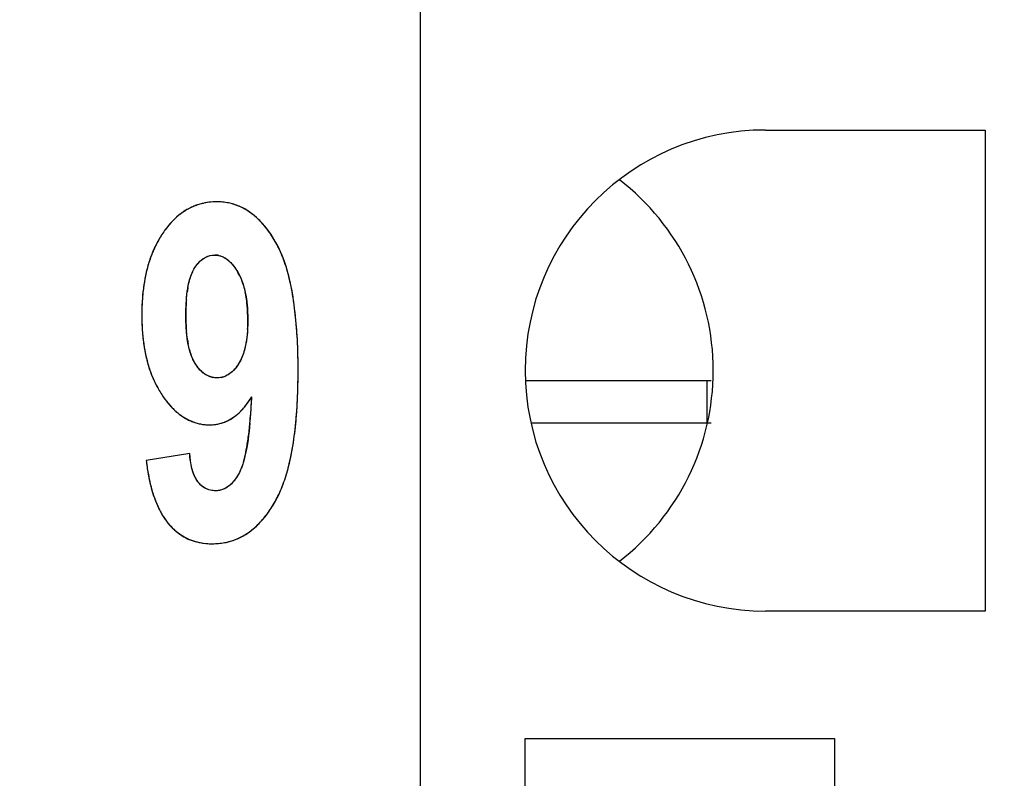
# Model space of a CAD drawing. Header units: millimetres. Extents: x 0 to 420, y 0 to 297.
# Tile 11 of 119: x 88.15 to 92.86, y 41.01 to 44.63. Entities that reach past the tile are written whole.
import ezdxf

# ---------------------------------------------------------------- set-up
doc = ezdxf.new("R2010")
doc.units = ezdxf.units.MM
doc.header["$LTSCALE"] = 23.1
doc.layers.get('0').update_dxf_attribs({"linetype": 'CONTINUOUS'})
for name, color, linetype in [('03___PRT_ALL_CURVES', 7, 'CONTINUOUS'), ('LAY0001', 7, 'CONTINUOUS'), ('PRITING', 7, 'CONTINUOUS')]:
    doc.layers.add(name, color=color, linetype=linetype)
doc.styles.get("Standard").update_dxf_attribs({"font": 'txt', "width": 0.6})
doc.dimstyles.new('DIMSTYLE_1', dxfattribs={"dimtxt": 4, "dimasz": 2.6, "dimexe": 1.2, "dimexo": 0.1, "dimgap": 1, "dimtad": 1, "dimzin": 0, "dimdsep": 46, "dimtxsty": 'Standard', "dimblk": '_FILLED', "dimblk1": '_FILLED', "dimblk2": '_FILLED', "dimcen": 0.09, "dimazin": 0, "dimtp": 0.01, "dimtm": 0.01, "dimtfac": 1, "dimtofl": 0, "dimtmove": 0, "dimatfit": 3, "dimldrblk": '_FILLED', "dimfxl": 1, "dimtolj": 1, "dimtzin": 0, "dimarcsym": 0})

# ---------------------------------------------------------------- blocks, each defined once
blk = doc.blocks.new('_FILLED')
at = {"color": 0, "linetype": 'ByBlock'}
blk.add_solid([(0, 0), (-1, 0.1923), (-1, -0.1923)], dxfattribs=at)
blk = doc.blocks.new('*D6')
at = {"color": 2, "linetype": 'Continuous', "transparency": 16777216}
for p, q in [((110.4659, 132.3081), (63.9624, 132.3081)), ((65.1624, 132.3081), (65.1624, 71.9066)), ((65.1624, 11.5052), (65.1624, 71.9066)), ((110.4659, 11.5052), (63.9624, 11.5052))]:
    blk.add_line(p, q, dxfattribs=at)
at = {"color": 2, "linetype": 'Continuous', "transparency": 16777216, "xscale": 2.6, "yscale": 2.6, "zscale": 2.6}
for p, rotation in [((65.1624, 132.3081), 90), ((65.1624, 11.5052), 270)]:
    blk.add_blockref('_FILLED', p, dxfattribs=dict(at, rotation=rotation))
at = {"color": 2, "linetype": 'Continuous', "transparency": 16777216, "insert": (60.1624, 71.9066), "char_height": 4, "width": 14.4, "attachment_point": 2, "rotation": 90, "line_spacing_factor": 0.9}
blk.add_mtext('120.80', dxfattribs=at)

msp = doc.modelspace()

# ---------------------------------------------------------------- linework, layer by layer
at = {"color": 7, "linetype": 'Continuous'}
for p, q in [((90.0724, 25.4566), (90.0724, 85.4566)), ((91.7224, 44.1066), (92.7724, 44.1066)), ((92.7724, 44.1066), (92.7724, 41.8066)), ((92.7724, 41.8066), (91.7224, 41.8066)), ((90.5724, 39.7166), (90.5724, 41.1966)), ((90.5724, 41.1966), (92.0524, 41.1966)), ((92.0524, 41.1966), (92.0524, 39.7166))]:
    msp.add_line(p, q, dxfattribs=at)
msp.add_arc((91.7224, 42.9566), 1.15, 90, 270, dxfattribs=at)
for major_axis, start_param, end_param in [((1.15, 0), 0, 0.915504), ((0, 1.15), -2.486301, -1.570796)]:
    msp.add_ellipse((90.3224, 42.9566), major_axis=major_axis, ratio=1, start_param=start_param, end_param=end_param, dxfattribs=at)
at = {"layer": '03___PRT_ALL_CURVES', "color": 4, "linetype": 'Continuous'}
msp.add_line((88.9676, 42.5593), (88.7598, 42.5266), dxfattribs=at)
for centre, radius, start, end in [((89.0977, 43.4722), 0.291, 84.4773, 90.0361), ((89.0993, 43.4894), 0.2737, 78.6947, 84.4682), ((89.1116, 43.4579), 0.3106, 124.9953, 129.7322), ((89.1004, 43.4738), 0.2911, 120.059, 124.9901), ((89.0941, 43.4847), 0.2786, 114.9804, 120.0526), ((89.0916, 43.4901), 0.2726, 109.8197, 114.9731), ((89.0917, 43.4896), 0.2731, 104.6737, 109.8121), ((89.1009, 43.4978), 0.2651, 72.9613, 78.6834), ((89.101, 43.4982), 0.2647, 67.0114, 72.95), ((89.0979, 43.4909), 0.2726, 61.3373, 67.0014), ((89.09, 43.4767), 0.2889, 55.8144, 61.3279), ((89.0757, 43.4556), 0.3144, 50.5399, 55.8071), ((89.1532, 43.4122), 0.3724, 134.2276, 138.4471), ((89.1288, 43.4372), 0.3375, 129.7358, 134.2254), ((89.0532, 43.4284), 0.3497, 45.6702, 50.5368), ((89.0213, 43.3957), 0.3953, 41.1958, 45.6691), ((89.2265, 43.3519), 0.4673, 142.2614, 145.9431), ((89.1852, 43.3839), 0.4151, 138.4456, 142.2586), ((88.9784, 43.3582), 0.4524, 37.1251, 41.1967), ((88.9234, 43.3165), 0.5214, 33.4822, 37.1281), ((89.2557, 43.3334), 0.5019, 149.3771, 152.8805), ((89.238, 43.3438), 0.4814, 145.915, 149.3742), ((88.8545, 43.2709), 0.6039, 30.1282, 33.4832), ((88.9845, 43.3461), 0.4538, 28.2629, 30.1579), ((89.3101, 43.3077), 0.5622, 156.2802, 159.4318), ((89.2798, 43.3211), 0.5291, 152.8823, 156.2801), ((88.9443, 43.3246), 0.4994, 25.4745, 28.2471), ((88.8709, 43.29), 0.5805, 21.59, 25.4418), ((89.3476, 43.2937), 0.6022, 159.4342, 162.5822), ((89.0877, 43.4184), 0.0904, 77.2764, 90.0591), ((88.7614, 43.2466), 0.6984, 18.1636, 21.5943), ((89.4458, 43.2658), 0.7043, 165.5302, 168.2417), ((89.3932, 43.2794), 0.65, 162.5821, 165.5313), ((88.6232, 43.2013), 0.8437, 14.9887, 18.1639), ((89.5062, 43.2533), 0.766, 168.2423, 170.8577), ((88.9806, 43.2997), 0.2515, 25.7205, 30.4055), ((88.8952, 43.2639), 0.3442, 16.9203, 20.0723), ((88.4548, 43.1561), 1.0182, 12.2696, 14.9963), ((89.6581, 43.2325), 0.9194, 173.3856, 175.7614), ((89.5769, 43.2419), 0.8376, 170.8583, 173.3862), ((89.4592, 43.2642), 0.508, 169.8346, 172.2506), ((88.2586, 43.1133), 1.219, 9.8749, 12.2745), ((89.7475, 43.2258), 1.009, 175.7594, 177.905), ((89.7755, 43.2316), 0.8261, 175.6753, 177.445), ((88.7568, 43.229), 0.4871, 9.2829, 11.8879), ((88.6659, 43.2146), 0.5791, 5.2819, 9.2376), ((88.0303, 43.0735), 1.4507, 7.7384, 9.8785), ((89.8475, 43.2222), 1.109, 177.9058, 180.017), ((89.9865, 43.2229), 1.0372, 177.4816, 180.058), ((88.559, 43.2041), 0.6865, 3.2461, 5.3298), ((88.4331, 43.1975), 0.8126, 359.9439, 3.2086), ((87.766, 43.0375), 1.7174, 5.8188, 7.7413), ((89.8497, 43.2215), 1.1112, 179.9844, 181.9383), ((89.9723, 43.2208), 1.0231, 179.9404, 182.6123), ((88.491, 43.1959), 0.7547, 356.7704, 0.0631), ((87.4633, 43.0065), 2.0217, 4.0977, 5.8215), ((89.7477, 43.2181), 1.0092, 181.9376, 184.0247), ((89.6562, 43.2116), 0.9175, 184.0239, 186.2605), ((89.7659, 43.2119), 0.8164, 182.6494, 184.5137), ((87.1224, 42.982), 2.3635, 2.5629, 4.1004), ((89.5749, 43.2027), 0.8357, 186.2601, 188.6368), ((89.4596, 43.179), 0.5083, 188.1177, 190.5687), ((89.5034, 43.1918), 0.7633, 188.6363, 191.1728), ((89.2655, 43.1349), 0.3091, 195.5592, 198.943), ((86.7495, 42.9651), 2.7368, 1.2274, 2.5661), ((89.4398, 43.1792), 0.6985, 191.1711, 193.9689), ((89.3849, 43.1656), 0.642, 193.9701, 196.8564), ((86.3396, 42.9563), 3.1467, 359.9859, 1.2283), ((89.3398, 43.152), 0.5949, 196.8579, 199.8063), ((89.3021, 43.1384), 0.5548, 199.8056, 203.0271), ((89.271, 43.1252), 0.521, 203.0283, 206.3985), ((89.0979, 43.0236), 0.1018, 247.3949, 258.9312), ((89.1002, 43.0197), 0.098, 281.2796, 292.8379), ((86.3579, 42.9547), 3.1285, 358.6667, 0.0159), ((89.2472, 43.1134), 0.4944, 206.4012, 209.7739), ((89.2294, 43.1032), 0.474, 209.7748, 213.4407), ((86.7832, 42.9447), 2.7031, 357.1935, 358.6681), ((89.264, 43.1257), 0.5152, 213.4135, 216.5458), ((89.208, 43.0842), 0.4455, 216.5446, 219.9566), ((85.8838, 42.9996), 3.3852, 356.4411, 357.1469), ((89.1632, 43.0466), 0.387, 219.9536, 223.7688), ((89.1281, 43.013), 0.3384, 223.7679, 227.9581), ((89.0071, 42.9664), 0.2893, 313.4865, 317.9036), ((88.9757, 42.9947), 0.3316, 317.9036, 321.9532), ((86.4082, 42.9669), 2.8598, 355.6252, 356.4432), ((87.1609, 42.9261), 2.3248, 355.5835, 357.1951), ((89.1018, 42.9839), 0.2993, 227.959, 232.5065), ((89.0833, 42.9598), 0.2688, 232.5095, 237.3933), ((89.0711, 42.9408), 0.2463, 237.3986, 242.5712), ((89.0641, 42.9273), 0.231, 242.5787, 247.9844), ((89.048, 42.9196), 0.2271, 302.1376, 308.7149), ((89.0302, 42.942), 0.2557, 308.6941, 313.485), ((86.9196, 42.9275), 2.3468, 354.5388, 355.6324), ((87.4941, 42.9003), 1.9907, 353.8177, 355.5854), ((89.0609, 42.9195), 0.2226, 247.9937, 253.5393), ((89.0603, 42.9178), 0.2208, 253.5495, 259.1201), ((89.0612, 42.9224), 0.2255, 259.1302, 264.6409), ((89.0622, 42.9339), 0.237, 264.6502, 270.0298), ((89.0625, 42.9082), 0.2114, 269.9652, 275.4565), ((89.0636, 42.8961), 0.1991, 275.4657, 281.1517), ((89.0648, 42.8899), 0.1929, 281.157, 291.4483), ((87.3443, 42.8871), 1.9203, 353.5719, 354.5322), ((87.7867, 42.8685), 1.6964, 351.8643, 353.8201), ((88.0219, 42.8028), 1.2374, 350.795, 352.2325), ((87.7008, 42.8466), 1.5615, 352.2329, 353.5828), ((88.0428, 42.8318), 1.4377, 349.685, 351.8674), ((88.2826, 42.7605), 0.9732, 349.0899, 350.8013), ((88.6877, 42.6752), 0.5593, 344.4628, 347.0097), ((88.5045, 42.7176), 0.7472, 346.9983, 349.1002), ((88.265, 42.7913), 1.2118, 347.2522, 349.6884), ((89.8692, 42.6536), 1.1166, 186.532, 188.0973), ((89.7481, 42.6363), 0.9943, 188.0936, 189.9259), ((88.4548, 42.7483), 1.0172, 344.5392, 347.2557), ((89.6358, 42.6167), 0.8803, 189.9245, 191.9176), ((88.6145, 42.7041), 0.8515, 341.5181, 344.5427), ((89.5364, 42.5957), 0.7787, 191.9162, 194.0825), ((89.4489, 42.5737), 0.6884, 194.0806, 196.4607), ((88.8631, 42.6128), 0.5865, 333.9332, 337.9156), ((88.7507, 42.6584), 0.7079, 337.9136, 341.5288), ((89.3722, 42.551), 0.6085, 196.459, 199.0599), ((89.3078, 42.5288), 0.5404, 199.0614, 201.7367), ((88.9332, 42.5789), 0.5086, 331.4665, 333.8912), ((89.254, 42.5073), 0.4825, 201.7353, 204.6481), ((89.2079, 42.4861), 0.4317, 204.6457, 207.8863), ((88.8517, 42.6282), 0.6039, 326.0907, 329.5977), ((88.9703, 42.5588), 0.4665, 329.566, 331.4575), ((89.1695, 42.4658), 0.3882, 207.8867, 211.3381), ((89.1391, 42.4473), 0.3527, 211.3406, 214.9001), ((88.9732, 42.541), 0.4542, 318.0188, 322.2498), ((88.9198, 42.5823), 0.5218, 322.2485, 326.0921), ((89.1149, 42.4304), 0.3232, 214.8977, 218.9454), ((89.0428, 42.4738), 0.3574, 308.5157, 313.431), ((89.0137, 42.5046), 0.3998, 313.434, 318.0178), ((89.0717, 42.3907), 0.2644, 227.0154, 231.6094), ((89.0626, 42.379), 0.2496, 231.5866, 240.4551), ((89.0608, 42.3763), 0.2463, 240.4962, 249.6036), ((89.0808, 42.4192), 0.2907, 291.9243, 297.6089), ((89.0748, 42.4304), 0.3034, 297.619, 303.196), ((89.0627, 42.4489), 0.3255, 303.2036, 308.5118), ((89.066, 42.3905), 0.2615, 249.6402, 258.2576), ((89.0712, 42.4144), 0.2859, 258.2124, 262.6062), ((89.0763, 42.4571), 0.3288, 269.963, 275.1189), ((89.0783, 42.4343), 0.3059, 275.1256, 280.5588), ((89.0808, 42.4207), 0.2921, 280.5677, 286.1954), ((89.0822, 42.4158), 0.2871, 286.2059, 291.9135)]:
    msp.add_arc(centre, radius, start, end, dxfattribs=at)
for points in [[(89.0975, 43.7632), (89.0714, 43.7632), (89.0464, 43.76), (89.0225, 43.7538)], [(89.0071, 43.4683), (89.0126, 43.4748), (89.0184, 43.4806), (89.0244, 43.4856)], [(89.0244, 43.4856), (89.0299, 43.49), (89.0355, 43.4939), (89.0413, 43.497)], [(89.0413, 43.497), (89.0556, 43.5049), (89.071, 43.5089), (89.0876, 43.5089)], [(89.1076, 43.5066), (89.1142, 43.5051), (89.1208, 43.5029), (89.1272, 43.4998)], [(89.1272, 43.4998), (89.1336, 43.4968), (89.1398, 43.493), (89.1459, 43.4885)], [(89.1459, 43.4885), (89.152, 43.484), (89.158, 43.4787), (89.1638, 43.4726)], [(88.9762, 43.4161), (88.9798, 43.4253), (88.9839, 43.4336), (88.9882, 43.4412)], [(88.9882, 43.4412), (88.9941, 43.4514), (89.0004, 43.4604), (89.0071, 43.4683)], [(89.1638, 43.4726), (89.1697, 43.4666), (89.1754, 43.4598), (89.181, 43.4523)], [(89.181, 43.4523), (89.1866, 43.4446), (89.1922, 43.4362), (89.1976, 43.427)], [(88.9592, 43.3539), (88.9613, 43.3653), (88.9637, 43.3761), (88.9664, 43.3862)], [(88.9664, 43.3862), (88.9693, 43.3969), (88.9726, 43.4069), (88.9762, 43.4161)], [(89.2073, 43.4089), (89.2113, 43.4004), (89.2151, 43.3914), (89.2186, 43.382)], [(89.2246, 43.3641), (89.2279, 43.353), (89.2309, 43.3415), (89.2334, 43.3293)], [(88.9518, 43.2939), (88.9529, 43.3075), (88.9542, 43.3205), (88.9559, 43.3327)], [(88.9564, 43.1072), (88.9546, 43.12), (88.9531, 43.1335), (88.952, 43.1476)], [(89.2445, 43.1534), (89.2437, 43.1396), (89.2425, 43.1264), (89.241, 43.1138)], [(89.241, 43.1138), (89.2394, 43.1013), (89.2374, 43.0894), (89.2351, 43.078)], [(88.9677, 43.052), (88.9648, 43.0626), (88.9622, 43.0738), (88.96, 43.0858)], [(89.2351, 43.078), (89.2327, 43.0666), (89.23, 43.0558), (89.2269, 43.0457)], [(88.9835, 43.0091), (88.9797, 43.017), (88.9763, 43.0255), (88.9731, 43.0346)], [(88.9918, 42.9935), (88.9889, 42.9984), (88.9861, 43.0036), (88.9835, 43.0091)], [(89.2162, 43.0167), (89.2122, 43.0076), (89.2079, 42.9991), (89.2031, 42.9913)], [(89.2269, 43.0457), (89.2237, 43.0354), (89.2202, 43.0257), (89.2162, 43.0167)], [(89.0146, 42.9621), (89.0066, 42.971), (88.999, 42.9815), (88.9918, 42.9935)], [(89.037, 42.9418), (89.0292, 42.9474), (89.0217, 42.9542), (89.0146, 42.9621)], [(89.1885, 42.9701), (89.1834, 42.9636), (89.1781, 42.9577), (89.1727, 42.9525)], [(89.2031, 42.9913), (89.1984, 42.9836), (89.1936, 42.9765), (89.1885, 42.9701)], [(89.0588, 42.9296), (89.0513, 42.9327), (89.044, 42.9368), (89.037, 42.9418)], [(89.099, 42.9217), (89.092, 42.9217), (89.0851, 42.9223), (89.0784, 42.9237)], [(89.1194, 42.9237), (89.1128, 42.9223), (89.106, 42.9217), (89.099, 42.9217)], [(89.156, 42.939), (89.1502, 42.9352), (89.1443, 42.932), (89.1382, 42.9294)], [(89.1727, 42.9525), (89.1673, 42.9474), (89.1617, 42.9429), (89.156, 42.939)], [(89.2368, 42.7904), (89.2465, 42.8027), (89.2558, 42.8163), (89.2648, 42.8311)], [(89.1353, 42.7104), (89.1468, 42.7149), (89.158, 42.7206), (89.1688, 42.7273)], [(88.9752, 42.5036), (88.9717, 42.5203), (88.9691, 42.5389), (88.9676, 42.5593)], [(88.9813, 42.4793), (88.979, 42.4869), (88.977, 42.495), (88.9752, 42.5036)], [(89.2199, 42.504), (89.2177, 42.4974), (89.2153, 42.4912), (89.2129, 42.4854)], [(89.2265, 42.5253), (89.2244, 42.5178), (89.2222, 42.5107), (89.2199, 42.504)], [(88.9886, 42.4585), (88.986, 42.465), (88.9835, 42.472), (88.9813, 42.4793)], [(88.9975, 42.4398), (88.9943, 42.4456), (88.9914, 42.4518), (88.9886, 42.4585)], [(89.0072, 42.4248), (89.0038, 42.4294), (89.0005, 42.4344), (88.9975, 42.4398)], [(89.1892, 42.4421), (89.1836, 42.434), (89.1779, 42.4266), (89.172, 42.4201)], [(89.2052, 42.4688), (89.2, 42.4591), (89.1947, 42.4502), (89.1892, 42.4421)], [(89.2129, 42.4854), (89.2104, 42.4794), (89.2078, 42.4739), (89.2052, 42.4688)], [(89.0365, 42.3968), (89.0256, 42.4037), (89.0159, 42.4131), (89.0072, 42.4248)], [(89.0673, 42.3841), (89.0562, 42.3865), (89.046, 42.3908), (89.0365, 42.3968)], [(89.1538, 42.4032), (89.1475, 42.3983), (89.1409, 42.3942), (89.1342, 42.391)], [(89.172, 42.4201), (89.1661, 42.4137), (89.16, 42.408), (89.1538, 42.4032)], [(89.0921, 42.3814), (89.0834, 42.3814), (89.0752, 42.3823), (89.0673, 42.3841)], [(89.1141, 42.3839), (89.107, 42.3823), (89.0997, 42.3814), (89.0921, 42.3814)], [(89.1342, 42.391), (89.1277, 42.3879), (89.121, 42.3855), (89.1141, 42.3839)], [(88.8636, 42.2273), (88.8724, 42.2164), (88.8817, 42.2064), (88.8915, 42.1973)], [(89.0344, 42.1309), (89.0478, 42.1291), (89.0617, 42.1282), (89.0761, 42.1282)]]:
    msp.add_open_spline(points, degree=3, dxfattribs=at)
at = {"layer": 'LAY0001', "color": 7, "linetype": 'Continuous'}
for p, q in [((91.4624, 42.9066), (90.5724, 42.9066)), ((90.6011, 42.7066), (91.4624, 42.7066))]:
    msp.add_line(p, q, dxfattribs=at)
at = {"layer": 'PRITING', "color": 7, "linetype": 'Continuous'}
for p, q in [((91.4425, 42.9066), (90.5724, 42.9066)), ((91.4624, 42.9066), (91.4425, 42.9066)), ((91.4425, 42.7066), (91.4425, 42.9066)), ((90.6011, 42.7066), (91.4425, 42.7066)), ((91.4425, 42.7066), (91.4624, 42.7066))]:
    msp.add_line(p, q, dxfattribs=at)
at = {"layer": 'PRITING', "color": 4, "linetype": 'Continuous'}
msp.add_line((88.9676, 42.5593), (88.7598, 42.5266), dxfattribs=at)
for centre, radius, start, end in [((89.0977, 43.4722), 0.291, 84.4773, 90.0361), ((89.0993, 43.4894), 0.2737, 78.6947, 84.4682), ((89.1116, 43.4579), 0.3106, 124.9953, 129.7322), ((89.1004, 43.4738), 0.2911, 120.059, 124.9901), ((89.0941, 43.4847), 0.2786, 114.9804, 120.0526), ((89.0916, 43.4901), 0.2726, 109.8197, 114.9731), ((89.0917, 43.4896), 0.2731, 104.6737, 109.8121), ((89.1009, 43.4978), 0.2651, 72.9613, 78.6834), ((89.101, 43.4982), 0.2647, 67.0114, 72.95), ((89.0979, 43.4909), 0.2726, 61.3373, 67.0014), ((89.09, 43.4767), 0.2889, 55.8144, 61.3279), ((89.0757, 43.4556), 0.3144, 50.5399, 55.8071), ((89.1532, 43.4122), 0.3724, 134.2276, 138.4471), ((89.1288, 43.4372), 0.3375, 129.7358, 134.2254), ((89.0532, 43.4284), 0.3497, 45.6702, 50.5368), ((89.0213, 43.3957), 0.3953, 41.1958, 45.6691), ((89.2265, 43.3519), 0.4673, 142.2614, 145.9431), ((89.1852, 43.3839), 0.4151, 138.4456, 142.2586), ((88.9784, 43.3582), 0.4524, 37.1251, 41.1967), ((88.9234, 43.3165), 0.5214, 33.4822, 37.1281), ((89.2557, 43.3334), 0.5019, 149.3771, 152.8805), ((89.238, 43.3438), 0.4814, 145.915, 149.3742), ((88.8545, 43.2709), 0.6039, 30.1282, 33.4832), ((88.9845, 43.3461), 0.4538, 28.2629, 30.1579), ((89.3101, 43.3077), 0.5622, 156.2802, 159.4318), ((89.2798, 43.3211), 0.5291, 152.8823, 156.2801), ((88.9443, 43.3246), 0.4994, 25.4745, 28.2471), ((88.8709, 43.29), 0.5805, 21.59, 25.4418), ((89.3476, 43.2937), 0.6022, 159.4342, 162.5822), ((89.0877, 43.4184), 0.0904, 77.2764, 90.0591), ((88.7614, 43.2466), 0.6984, 18.1636, 21.5943), ((89.4458, 43.2658), 0.7043, 165.5302, 168.2417), ((89.3932, 43.2794), 0.65, 162.5821, 165.5313), ((88.6232, 43.2013), 0.8437, 14.9887, 18.1639), ((89.5062, 43.2533), 0.766, 168.2423, 170.8577), ((88.9806, 43.2997), 0.2515, 25.7205, 30.4055), ((88.8952, 43.2639), 0.3442, 16.9203, 20.0723), ((88.4548, 43.1561), 1.0182, 12.2696, 14.9963), ((89.6581, 43.2325), 0.9194, 173.3856, 175.7614), ((89.5769, 43.2419), 0.8376, 170.8583, 173.3862), ((89.4592, 43.2642), 0.508, 169.8346, 172.2506), ((88.2586, 43.1133), 1.219, 9.8749, 12.2745), ((89.7475, 43.2258), 1.009, 175.7594, 177.905), ((89.7755, 43.2316), 0.8261, 175.6753, 177.445), ((88.7568, 43.229), 0.4871, 9.2829, 11.8879), ((88.6659, 43.2146), 0.5791, 5.2819, 9.2376), ((88.0303, 43.0735), 1.4507, 7.7384, 9.8785), ((89.8475, 43.2222), 1.109, 177.9058, 180.017), ((89.9865, 43.2229), 1.0372, 177.4816, 180.058), ((88.559, 43.2041), 0.6865, 3.2461, 5.3298), ((88.4331, 43.1975), 0.8126, 359.9439, 3.2086), ((87.766, 43.0375), 1.7174, 5.8188, 7.7413), ((89.8497, 43.2215), 1.1112, 179.9844, 181.9383), ((89.9723, 43.2208), 1.0231, 179.9404, 182.6123), ((88.491, 43.1959), 0.7547, 356.7704, 0.0631), ((87.4633, 43.0065), 2.0217, 4.0977, 5.8215), ((89.7477, 43.2181), 1.0092, 181.9376, 184.0247), ((89.6562, 43.2116), 0.9175, 184.0239, 186.2605), ((89.7659, 43.2119), 0.8164, 182.6494, 184.5137), ((87.1224, 42.982), 2.3635, 2.5629, 4.1004), ((89.5749, 43.2027), 0.8357, 186.2601, 188.6368), ((89.4596, 43.179), 0.5083, 188.1177, 190.5687), ((89.5034, 43.1918), 0.7633, 188.6363, 191.1728), ((89.2655, 43.1349), 0.3091, 195.5592, 198.943), ((86.7495, 42.9651), 2.7368, 1.2274, 2.5661), ((89.4398, 43.1792), 0.6985, 191.1711, 193.9689), ((89.3849, 43.1656), 0.642, 193.9701, 196.8564), ((86.3396, 42.9563), 3.1467, 359.9859, 1.2283), ((89.3398, 43.152), 0.5949, 196.8579, 199.8063), ((89.3021, 43.1384), 0.5548, 199.8056, 203.0271), ((89.271, 43.1252), 0.521, 203.0283, 206.3985), ((89.0979, 43.0236), 0.1018, 247.3949, 258.9312), ((89.1002, 43.0197), 0.098, 281.2796, 292.8379), ((86.3579, 42.9547), 3.1285, 358.6667, 0.0159), ((89.2472, 43.1134), 0.4944, 206.4012, 209.7739), ((89.2294, 43.1032), 0.474, 209.7748, 213.4407), ((86.7832, 42.9447), 2.7031, 357.1935, 358.6681), ((89.264, 43.1257), 0.5152, 213.4135, 216.5458), ((89.208, 43.0842), 0.4455, 216.5446, 219.9566), ((85.8838, 42.9996), 3.3852, 356.4411, 357.1469), ((89.1632, 43.0466), 0.387, 219.9536, 223.7688), ((89.1281, 43.013), 0.3384, 223.7679, 227.9581), ((89.0071, 42.9664), 0.2893, 313.4865, 317.9036), ((88.9757, 42.9947), 0.3316, 317.9036, 321.9532), ((86.4082, 42.9669), 2.8598, 355.6252, 356.4432), ((87.1609, 42.9261), 2.3248, 355.5835, 357.1951), ((89.1018, 42.9839), 0.2993, 227.959, 232.5065), ((89.0833, 42.9598), 0.2688, 232.5095, 237.3933), ((89.0711, 42.9408), 0.2463, 237.3986, 242.5712), ((89.0641, 42.9273), 0.231, 242.5787, 247.9844), ((89.048, 42.9196), 0.2271, 302.1376, 308.7149), ((89.0302, 42.942), 0.2557, 308.6941, 313.485), ((86.9196, 42.9275), 2.3468, 354.5388, 355.6324), ((87.4941, 42.9003), 1.9907, 353.8177, 355.5854), ((89.0609, 42.9195), 0.2226, 247.9937, 253.5393), ((89.0603, 42.9178), 0.2208, 253.5495, 259.1201), ((89.0612, 42.9224), 0.2255, 259.1302, 264.6409), ((89.0622, 42.9339), 0.237, 264.6502, 270.0298), ((89.0625, 42.9082), 0.2114, 269.9652, 275.4565), ((89.0636, 42.8961), 0.1991, 275.4657, 281.1517), ((89.0648, 42.8899), 0.1929, 281.157, 291.4483), ((87.3443, 42.8871), 1.9203, 353.5719, 354.5322), ((87.7867, 42.8685), 1.6964, 351.8643, 353.8201), ((88.0219, 42.8028), 1.2374, 350.795, 352.2325), ((87.7008, 42.8466), 1.5615, 352.2329, 353.5828), ((88.0428, 42.8318), 1.4377, 349.685, 351.8674), ((88.2826, 42.7605), 0.9732, 349.0899, 350.8013), ((88.6877, 42.6752), 0.5593, 344.4628, 347.0097), ((88.5045, 42.7176), 0.7472, 346.9983, 349.1002), ((88.265, 42.7913), 1.2118, 347.2522, 349.6884), ((89.8692, 42.6536), 1.1166, 186.532, 188.0973), ((89.7481, 42.6363), 0.9943, 188.0936, 189.9259), ((88.4548, 42.7483), 1.0172, 344.5392, 347.2557), ((89.6358, 42.6167), 0.8803, 189.9245, 191.9176), ((88.6145, 42.7041), 0.8515, 341.5181, 344.5427), ((89.5364, 42.5957), 0.7787, 191.9162, 194.0825), ((89.4489, 42.5737), 0.6884, 194.0806, 196.4607), ((88.8631, 42.6128), 0.5865, 333.9332, 337.9156), ((88.7507, 42.6584), 0.7079, 337.9136, 341.5288), ((89.3722, 42.551), 0.6085, 196.459, 199.0599), ((89.3078, 42.5288), 0.5404, 199.0614, 201.7367), ((88.9332, 42.5789), 0.5086, 331.4665, 333.8912), ((89.254, 42.5073), 0.4825, 201.7353, 204.6481), ((89.2079, 42.4861), 0.4317, 204.6457, 207.8863), ((88.8517, 42.6282), 0.6039, 326.0907, 329.5977), ((88.9703, 42.5588), 0.4665, 329.566, 331.4575), ((89.1695, 42.4658), 0.3882, 207.8867, 211.3381), ((89.1391, 42.4473), 0.3527, 211.3406, 214.9001), ((88.9732, 42.541), 0.4542, 318.0188, 322.2498), ((88.9198, 42.5823), 0.5218, 322.2485, 326.0921), ((89.1149, 42.4304), 0.3232, 214.8977, 218.9454), ((89.0428, 42.4738), 0.3574, 308.5157, 313.431), ((89.0137, 42.5046), 0.3998, 313.434, 318.0178), ((89.0717, 42.3907), 0.2644, 227.0154, 231.6094), ((89.0626, 42.379), 0.2496, 231.5866, 240.4551), ((89.0608, 42.3763), 0.2463, 240.4962, 249.6036), ((89.0808, 42.4192), 0.2907, 291.9243, 297.6089), ((89.0748, 42.4304), 0.3034, 297.619, 303.196), ((89.0627, 42.4489), 0.3255, 303.2036, 308.5118), ((89.066, 42.3905), 0.2615, 249.6402, 258.2576), ((89.0712, 42.4144), 0.2859, 258.2124, 262.6062), ((89.0763, 42.4571), 0.3288, 269.963, 275.1189), ((89.0783, 42.4343), 0.3059, 275.1256, 280.5588), ((89.0808, 42.4207), 0.2921, 280.5677, 286.1954), ((89.0822, 42.4158), 0.2871, 286.2059, 291.9135)]:
    msp.add_arc(centre, radius, start, end, dxfattribs=at)
at = {"layer": 'PRITING', "color": 7, "linetype": 'Continuous'}
for centre, radius, start, end in [((89.0203, 43.3948), 0.3968, 41.3154, 45.7618), ((89.228, 43.3509), 0.4692, 142.354, 145.9426), ((89.249, 43.3371), 0.4943, 145.9793, 153.0192), ((88.961, 43.3328), 0.4808, 25.6682, 30.1176), ((89.2949, 43.3138), 0.5458, 153.028, 159.6252), ((89.3487, 43.2934), 0.6034, 159.5862, 162.6703), ((89.2307, 43.1038), 0.4754, 209.8847, 213.4107), ((85.8927, 42.9988), 3.3763, 356.3961, 357.1533), ((86.7037, 42.9462), 2.5636, 354.6067, 356.4291), ((89.1012, 42.9831), 0.2982, 228.0763, 232.6286), ((89.0622, 42.9312), 0.2343, 264.678, 270.0346), ((88.9453, 42.573), 0.4951, 329.6193, 334.0723), ((88.8491, 42.6296), 0.6068, 326.1338, 329.6038), ((89.139, 42.4472), 0.3525, 211.4243, 215.0683), ((89.1132, 42.4292), 0.3211, 215.0692, 218.9544)]:
    msp.add_arc(centre, radius, start, end, dxfattribs=at)
for points, knots in [([(89.0975, 43.7632), (89.0509, 43.7631), (88.9554, 43.7407), (88.885, 43.6744), (88.8565, 43.6375)], [0, 0, 0, 0, 0.499359, 1, 1, 1, 1]), ([(89.2971, 43.679), (89.2707, 43.7047), (89.2091, 43.7486), (89.1343, 43.7632), (89.0975, 43.7632)], [0, 0, 0, 0, 0.50019, 1, 1, 1, 1]), ([(89.4864, 42.9555), (89.4864, 43.0549), (89.4778, 43.2528), (89.4374, 43.4518), (89.3944, 43.5411)], [0, 0, 0, 0, 0.500664, 1, 1, 1, 1]), ([(89.0091, 43.4706), (89.019, 43.4819), (89.0424, 43.5017), (89.0727, 43.5088), (89.0876, 43.5089)], [0, 0, 0, 0, 0.500625, 1, 1, 1, 1]), ([(88.9493, 43.2218), (88.9493, 43.2593), (88.9527, 43.3336), (88.9695, 43.4089), (88.9882, 43.4412)], [0, 0, 0, 0, 0.5011, 1, 1, 1, 1]), ([(88.7384, 43.2218), (88.7384, 43.1303), (88.7525, 43.0053), (88.8033, 42.8935), (88.8186, 42.8669)], [0, 0, 0, 0, 0.749159, 1, 1, 1, 1]), ([(89.2457, 43.1967), (89.2457, 43.1439), (89.2404, 43.0718), (89.2123, 43.0064), (89.2031, 42.9913)], [0, 0, 0, 0, 0.74945, 1, 1, 1, 1]), ([(89.2031, 42.9913), (89.1918, 42.9727), (89.1648, 42.9372), (89.1206, 42.9217), (89.099, 42.9217)], [0, 0, 0, 0, 0.502455, 1, 1, 1, 1]), ([(89.4222, 42.4346), (89.45, 42.5178), (89.4797, 42.6925), (89.4864, 42.8678), (89.4864, 42.9555)], [0, 0, 0, 0, 0.499718, 1, 1, 1, 1]), ([(89.2052, 42.4688), (89.1935, 42.4468), (89.1666, 42.404), (89.1167, 42.3814), (89.0921, 42.3814)], [0, 0, 0, 0, 0.503881, 1, 1, 1, 1]), ([(89.0761, 42.1282), (89.1314, 42.1282), (89.2451, 42.1598), (89.322, 42.2454), (89.353, 42.2914)], [0, 0, 0, 0, 0.498747, 1, 1, 1, 1]), ([(88.8636, 42.2273), (88.8888, 42.1961), (88.9536, 42.1427), (89.0359, 42.1282), (89.0761, 42.1282)], [0, 0, 0, 0, 0.499759, 1, 1, 1, 1])]:
    msp.add_open_spline(points, degree=3, knots=knots, dxfattribs=at)
at = {"layer": 'PRITING', "color": 4, "linetype": 'Continuous'}
for points in [[(89.0975, 43.7632), (89.0714, 43.7632), (89.0464, 43.76), (89.0225, 43.7538)], [(89.0071, 43.4683), (89.0126, 43.4748), (89.0184, 43.4806), (89.0244, 43.4856)], [(89.0244, 43.4856), (89.0299, 43.49), (89.0355, 43.4939), (89.0413, 43.497)], [(89.0413, 43.497), (89.0556, 43.5049), (89.071, 43.5089), (89.0876, 43.5089)], [(89.1076, 43.5066), (89.1142, 43.5051), (89.1208, 43.5029), (89.1272, 43.4998)], [(89.1272, 43.4998), (89.1336, 43.4968), (89.1398, 43.493), (89.1459, 43.4885)], [(89.1459, 43.4885), (89.152, 43.484), (89.158, 43.4787), (89.1638, 43.4726)], [(88.9762, 43.4161), (88.9798, 43.4253), (88.9839, 43.4336), (88.9882, 43.4412)], [(88.9882, 43.4412), (88.9941, 43.4514), (89.0004, 43.4604), (89.0071, 43.4683)], [(89.1638, 43.4726), (89.1697, 43.4666), (89.1754, 43.4598), (89.181, 43.4523)], [(89.181, 43.4523), (89.1866, 43.4446), (89.1922, 43.4362), (89.1976, 43.427)], [(88.9592, 43.3539), (88.9613, 43.3653), (88.9637, 43.3761), (88.9664, 43.3862)], [(88.9664, 43.3862), (88.9693, 43.3969), (88.9726, 43.4069), (88.9762, 43.4161)], [(89.2073, 43.4089), (89.2113, 43.4004), (89.2151, 43.3914), (89.2186, 43.382)], [(89.2246, 43.3641), (89.2279, 43.353), (89.2309, 43.3415), (89.2334, 43.3293)], [(88.9518, 43.2939), (88.9529, 43.3075), (88.9542, 43.3205), (88.9559, 43.3327)], [(88.9564, 43.1072), (88.9546, 43.12), (88.9531, 43.1335), (88.952, 43.1476)], [(89.2445, 43.1534), (89.2437, 43.1396), (89.2425, 43.1264), (89.241, 43.1138)], [(89.241, 43.1138), (89.2394, 43.1013), (89.2374, 43.0894), (89.2351, 43.078)], [(88.9677, 43.052), (88.9648, 43.0626), (88.9622, 43.0738), (88.96, 43.0858)], [(89.2351, 43.078), (89.2327, 43.0666), (89.23, 43.0558), (89.2269, 43.0457)], [(88.9835, 43.0091), (88.9797, 43.017), (88.9763, 43.0255), (88.9731, 43.0346)], [(88.9918, 42.9935), (88.9889, 42.9984), (88.9861, 43.0036), (88.9835, 43.0091)], [(89.2162, 43.0167), (89.2122, 43.0076), (89.2079, 42.9991), (89.2031, 42.9913)], [(89.2269, 43.0457), (89.2237, 43.0354), (89.2202, 43.0257), (89.2162, 43.0167)], [(89.0146, 42.9621), (89.0066, 42.971), (88.999, 42.9815), (88.9918, 42.9935)], [(89.037, 42.9418), (89.0292, 42.9474), (89.0217, 42.9542), (89.0146, 42.9621)], [(89.1885, 42.9701), (89.1834, 42.9636), (89.1781, 42.9577), (89.1727, 42.9525)], [(89.2031, 42.9913), (89.1984, 42.9836), (89.1936, 42.9765), (89.1885, 42.9701)], [(89.0588, 42.9296), (89.0513, 42.9327), (89.044, 42.9368), (89.037, 42.9418)], [(89.099, 42.9217), (89.092, 42.9217), (89.0851, 42.9223), (89.0784, 42.9237)], [(89.1194, 42.9237), (89.1128, 42.9223), (89.106, 42.9217), (89.099, 42.9217)], [(89.156, 42.939), (89.1502, 42.9352), (89.1443, 42.932), (89.1382, 42.9294)], [(89.1727, 42.9525), (89.1673, 42.9474), (89.1617, 42.9429), (89.156, 42.939)], [(89.2368, 42.7904), (89.2465, 42.8027), (89.2558, 42.8163), (89.2648, 42.8311)], [(89.1353, 42.7104), (89.1468, 42.7149), (89.158, 42.7206), (89.1688, 42.7273)], [(88.9752, 42.5036), (88.9717, 42.5203), (88.9691, 42.5389), (88.9676, 42.5593)], [(88.9813, 42.4793), (88.979, 42.4869), (88.977, 42.495), (88.9752, 42.5036)], [(89.2199, 42.504), (89.2177, 42.4974), (89.2153, 42.4912), (89.2129, 42.4854)], [(89.2265, 42.5253), (89.2244, 42.5178), (89.2222, 42.5107), (89.2199, 42.504)], [(88.9886, 42.4585), (88.986, 42.465), (88.9835, 42.472), (88.9813, 42.4793)], [(88.9975, 42.4398), (88.9943, 42.4456), (88.9914, 42.4518), (88.9886, 42.4585)], [(89.0072, 42.4248), (89.0038, 42.4294), (89.0005, 42.4344), (88.9975, 42.4398)], [(89.1892, 42.4421), (89.1836, 42.434), (89.1779, 42.4266), (89.172, 42.4201)], [(89.2052, 42.4688), (89.2, 42.4591), (89.1947, 42.4502), (89.1892, 42.4421)], [(89.2129, 42.4854), (89.2104, 42.4794), (89.2078, 42.4739), (89.2052, 42.4688)], [(89.0365, 42.3968), (89.0256, 42.4037), (89.0159, 42.4131), (89.0072, 42.4248)], [(89.0673, 42.3841), (89.0562, 42.3865), (89.046, 42.3908), (89.0365, 42.3968)], [(89.1538, 42.4032), (89.1475, 42.3983), (89.1409, 42.3942), (89.1342, 42.391)], [(89.172, 42.4201), (89.1661, 42.4137), (89.16, 42.408), (89.1538, 42.4032)], [(89.0921, 42.3814), (89.0834, 42.3814), (89.0752, 42.3823), (89.0673, 42.3841)], [(89.1141, 42.3839), (89.107, 42.3823), (89.0997, 42.3814), (89.0921, 42.3814)], [(89.1342, 42.391), (89.1277, 42.3879), (89.121, 42.3855), (89.1141, 42.3839)], [(88.8636, 42.2273), (88.8724, 42.2164), (88.8817, 42.2064), (88.8915, 42.1973)], [(89.0344, 42.1309), (89.0478, 42.1291), (89.0617, 42.1282), (89.0761, 42.1282)]]:
    msp.add_open_spline(points, degree=3, dxfattribs=at)
at = {"layer": 'PRITING', "color": 7, "linetype": 'Continuous'}
for points in [[(89.3769, 43.5741), (89.3599, 43.6033), (89.3406, 43.6314), (89.3183, 43.6567)], [(89.0876, 43.5089), (89.1119, 43.5089), (89.1369, 43.4972), (89.1551, 43.481)], [(89.1551, 43.481), (89.1722, 43.4658), (89.186, 43.4468), (89.1976, 43.427)], [(88.7727, 43.4731), (88.7475, 43.3924), (88.7384, 43.3064), (88.7384, 43.2218)], [(88.9882, 43.4412), (88.9943, 43.4516), (89.0012, 43.4616), (89.0091, 43.4706)], [(89.1976, 43.427), (89.2257, 43.3791), (89.2376, 43.3218), (89.2427, 43.2665)], [(89.2427, 43.2665), (89.2448, 43.2433), (89.2457, 43.22), (89.2457, 43.1967)], [(88.9519, 43.1492), (88.95, 43.1733), (88.9493, 43.1976), (88.9493, 43.2218)], [(88.9918, 42.9935), (88.9644, 43.0395), (88.956, 43.0958), (88.9519, 43.1492)], [(89.0401, 42.9397), (89.0201, 42.953), (89.0042, 42.9728), (88.9918, 42.9935)], [(89.099, 42.9217), (89.0785, 42.9217), (89.0572, 42.9283), (89.0401, 42.9397)], [(88.8339, 42.842), (88.8533, 42.8126), (88.8758, 42.7847), (88.902, 42.7612)], [(89.1565, 42.7202), (89.202, 42.7445), (89.238, 42.7869), (89.2648, 42.8311)], [(88.9202, 42.7461), (88.9546, 42.7199), (88.9975, 42.7019), (89.0405, 42.6979)], [(89.0624, 42.6969), (89.0819, 42.6969), (89.1018, 42.6996), (89.1205, 42.7053)], [(89.1205, 42.7053), (89.1329, 42.709), (89.145, 42.7141), (89.1565, 42.7202)], [(89.2559, 42.7053), (89.2509, 42.6524), (89.2444, 42.5994), (89.2322, 42.5477)], [(89.0072, 42.4248), (88.9793, 42.4623), (88.9712, 42.5127), (88.9676, 42.5593)], [(89.2322, 42.5477), (89.2258, 42.5206), (89.2182, 42.4934), (89.2052, 42.4688)], [(88.7598, 42.5266), (88.7656, 42.4764), (88.7745, 42.4262), (88.7889, 42.3777)], [(89.031, 42.4006), (89.0219, 42.4073), (89.0139, 42.4157), (89.0072, 42.4248)], [(89.0921, 42.3814), (89.0708, 42.3814), (89.0482, 42.3879), (89.031, 42.4006)], [(89.3906, 42.3565), (89.403, 42.3817), (89.4133, 42.408), (89.4222, 42.4346)], [(88.7889, 42.3777), (88.8007, 42.3379), (88.8165, 42.2988), (88.8382, 42.2634)]]:
    msp.add_open_spline(points, degree=3, dxfattribs=at)

# ---------------------------------------------------------------- dimensions: what is measured, and where the dimension line sits
at = {"color": 2, "linetype": 'Continuous'}
dim = msp.add_linear_dim(base=(65.1624, 11.5052), p1=(110.5659, 132.3081), p2=(110.5659, 11.5052), angle=270, dimstyle='DIMSTYLE_1', dxfattribs=at)
dim.commit()
dim.dimension.update_dxf_attribs({"geometry": '*D6', "text_midpoint": (65.1624, 72.2066), "dimtype": 160})

doc.saveas('drawing.dxf')
